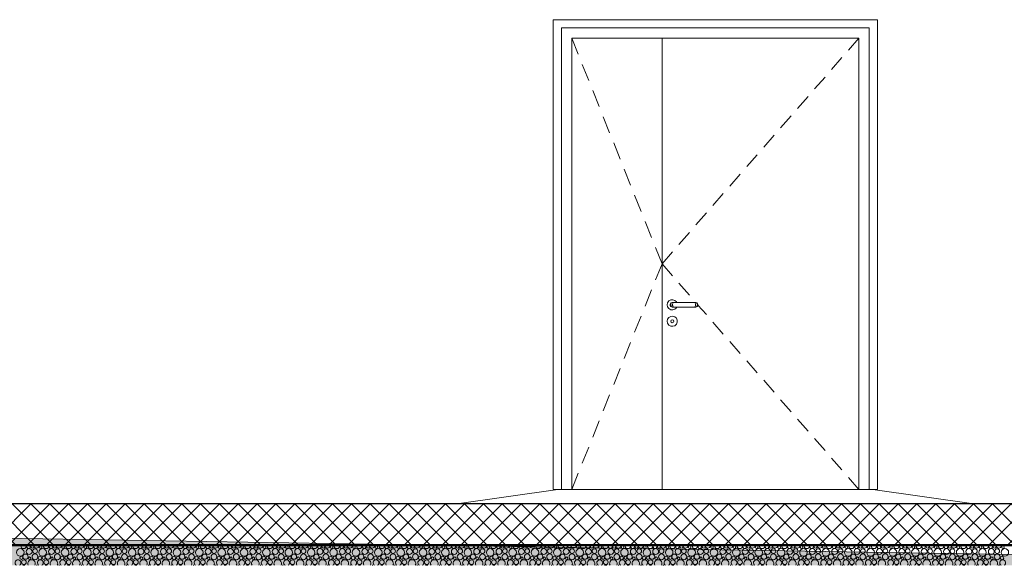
# Model space of a CAD drawing. Header units: millimetres. Extents: x 30792 to 66615, y -300 to 6970.
# Tile 17 of 58: x 39932 to 44733, y -300 to 2360. Entities that reach past the tile are written whole.
import ezdxf

# ---------------------------------------------------------------- set-up
doc = ezdxf.new("R2010")
doc.units = ezdxf.units.MM
doc.header["$MEASUREMENT"] = 0
for name, color, linetype in [('Nouveau_Portes ARCHICAD', 7, 'Continuous'), ('Nouveau_Structure _ Dalles.GO', 7, 'Continuous'), ('Nouveau_Structure _ Murs maçonnés.GO', 7, 'Continuous'), ('Nouveau_Terrain _ Original.Terrain', 7, 'Continuous'), ('Structure _ Ouvrages maçonnés.GO', 7, 'Continuous')]:
    doc.layers.add(name, color=color, linetype=linetype)

# ---------------------------------------------------------------- blocks, each defined once
blk = doc.blocks.new('Élément de coupe_32')
at = {"layer": 'Nouveau_Structure _ Murs maçonnés.GO', "color": 251, "linetype": 'Continuous', "lineweight": 15, "true_color": 0x6a6a6a}
blk.add_line((44074.3, 70), (42574.3, 70), dxfattribs=at)
blk = doc.blocks.new('*X78')
at = {"layer": 'Nouveau_Structure _ Dalles.GO', "linetype": 'Continuous', "lineweight": 15, "true_color": 0xc1976c}
blk.add_hatch(color=33, dxfattribs=at).paths.add_polyline_path([(63778.282724, -205), (63778.282724, -200), (33778.282724, -200), (33778.282724, -205)])
blk = doc.blocks.new('*X79')
at = {"layer": 'Nouveau_Structure _ Dalles.GO', "color": 33, "linetype": 'Continuous', "lineweight": 15, "true_color": 0xf48e54}
for centre, radius in [((39935.1, -236.8), 18.4), ((39978.1, -233), 14.3), ((40006.9, -230.4), 11.5), ((40044.2, -236.8), 18.4), ((40087.2, -233), 14.3), ((40116, -230.4), 11.5), ((40153.3, -236.8), 18.4), ((40196.3, -233), 14.3), ((40225.2, -230.4), 11.5), ((40262.4, -236.8), 18.4), ((40305.5, -233), 14.3), ((40334.3, -230.4), 11.5), ((40371.5, -236.8), 18.4), ((40414.6, -233), 14.3), ((40443.4, -230.4), 11.5), ((40480.6, -236.8), 18.4), ((40523.7, -233), 14.3), ((40552.5, -230.4), 11.5), ((40589.7, -236.8), 18.4), ((40632.8, -233), 14.3), ((40661.6, -230.4), 11.5), ((40698.8, -236.8), 18.4), ((40741.9, -233), 14.3), ((40770.7, -230.4), 11.5), ((40808, -236.8), 18.4), ((40851, -233), 14.3), ((40879.8, -230.4), 11.5), ((40917.1, -236.8), 18.4), ((40960.1, -233), 14.3), ((40988.9, -230.4), 11.5), ((41026.2, -236.8), 18.4), ((41069.2, -233), 14.3), ((41098.1, -230.4), 11.5), ((41135.3, -236.8), 18.4), ((41178.4, -233), 14.3), ((41207.2, -230.4), 11.5), ((41244.4, -236.8), 18.4), ((41287.5, -233), 14.3), ((41316.3, -230.4), 11.5), ((41353.5, -236.8), 18.4), ((41396.6, -233), 14.3), ((41425.4, -230.4), 11.5), ((41462.6, -236.8), 18.4), ((41505.7, -233), 14.3), ((41534.5, -230.4), 11.5), ((41571.7, -236.8), 18.4), ((41614.8, -233), 14.3), ((41643.6, -230.4), 11.5), ((41680.8, -236.8), 18.4), ((41723.9, -233), 14.3), ((41752.7, -230.4), 11.5), ((41790, -236.8), 18.4), ((41833, -233), 14.3), ((41861.8, -230.4), 11.5), ((41899.1, -236.8), 18.4), ((41942.1, -233), 14.3), ((41971, -230.4), 11.5), ((42008.2, -236.8), 18.4), ((42051.3, -233), 14.3), ((42080.1, -230.4), 11.5), ((42117.3, -236.8), 18.4), ((42160.4, -233), 14.3), ((42189.2, -230.4), 11.5), ((42226.4, -236.8), 18.4), ((42269.5, -233), 14.3), ((42298.3, -230.4), 11.5), ((42335.5, -236.8), 18.4), ((42378.6, -233), 14.3), ((42407.4, -230.4), 11.5), ((42444.6, -236.8), 18.4), ((42487.7, -233), 14.3), ((42516.5, -230.4), 11.5), ((42553.7, -236.8), 18.4), ((42596.8, -233), 14.3), ((42625.6, -230.4), 11.5), ((42662.9, -236.8), 18.4), ((42705.9, -233), 14.3), ((42734.7, -230.4), 11.5), ((42772, -236.8), 18.4), ((42815, -233), 14.3), ((42843.9, -230.4), 11.5), ((42881.1, -236.8), 18.4), ((42924.2, -233), 14.3), ((42953, -230.4), 11.5), ((42990.2, -236.8), 18.4), ((43033.3, -233), 14.3), ((43062.1, -230.4), 11.5), ((43099.3, -236.8), 18.4), ((43142.4, -233), 14.3), ((43171.2, -230.4), 11.5), ((43208.4, -236.8), 18.4), ((43251.5, -233), 14.3), ((43280.3, -230.4), 11.5), ((43317.5, -236.8), 18.4), ((43360.6, -233), 14.3), ((43389.4, -230.4), 11.5), ((43426.6, -236.8), 18.4), ((43469.7, -233), 14.3), ((43498.5, -230.4), 11.5), ((43535.8, -236.8), 18.4), ((43578.8, -233), 14.3), ((43607.6, -230.4), 11.5), ((43644.9, -236.8), 18.4), ((43687.9, -233), 14.3), ((43716.7, -230.4), 11.5), ((43754, -236.8), 18.4), ((43797.1, -233), 14.3), ((43825.9, -230.4), 11.5), ((43863.1, -236.8), 18.4), ((43906.2, -233), 14.3), ((43935, -230.4), 11.5), ((43972.2, -236.8), 18.4), ((44015.3, -233), 14.3), ((44044.1, -230.4), 11.5), ((44081.3, -236.8), 18.4), ((44124.4, -233), 14.3), ((44153.2, -230.4), 11.5), ((44190.4, -236.8), 18.4), ((44233.5, -233), 14.3), ((44262.3, -230.4), 11.5), ((44299.5, -236.8), 18.4), ((44342.6, -233), 14.3), ((44371.4, -230.4), 11.5), ((44408.7, -236.8), 18.4), ((44451.7, -233), 14.3), ((44480.5, -230.4), 11.5), ((44517.8, -236.8), 18.4), ((44560.8, -233), 14.3), ((44589.6, -230.4), 11.5), ((44626.9, -236.8), 18.4), ((44670, -233), 14.3), ((44698.8, -230.4), 11.5), ((44736, -236.8), 18.4), ((39940.4, -263.4), 7.52), ((39952.9, -285), 11.5), ((39960.6, -258), 12.8), ((39980.8, -265.7), 6.2), ((40006.6, -258.7), 14.2), ((40030.3, -264.4), 8.58), ((40049.5, -263.4), 7.52), ((40062, -285), 11.5), ((40069.7, -258), 12.8), ((40089.9, -265.7), 6.2), ((40115.7, -258.7), 14.2), ((40139.4, -264.4), 8.58), ((40158.6, -263.4), 7.52), ((40171.2, -285), 11.5), ((40178.8, -258), 12.8), ((40199, -265.7), 6.2), ((40224.9, -258.7), 14.2), ((40248.6, -264.4), 8.58), ((40267.7, -263.4), 7.52), ((40280.3, -285), 11.5), ((40287.9, -258), 12.8), ((40308.1, -265.7), 6.2), ((40334, -258.7), 14.2), ((40357.7, -264.4), 8.58), ((40376.8, -263.4), 7.52), ((40389.4, -285), 11.5), ((40397, -258), 12.8), ((40417.2, -265.7), 6.2), ((40443.1, -258.7), 14.2), ((40466.8, -264.4), 8.58), ((40485.9, -263.4), 7.52), ((40498.5, -285), 11.5), ((40506.1, -258), 12.8), ((40526.4, -265.7), 6.2), ((40552.2, -258.7), 14.2), ((40575.9, -264.4), 8.58), ((40595, -263.4), 7.52), ((40607.6, -285), 11.5), ((40615.3, -258), 12.8), ((40635.5, -265.7), 6.2), ((40661.3, -258.7), 14.2), ((40685, -264.4), 8.58), ((40704.2, -263.4), 7.52), ((40716.7, -285), 11.5), ((40724.4, -258), 12.8), ((40744.6, -265.7), 6.2), ((40770.4, -258.7), 14.2), ((40794.1, -264.4), 8.58), ((40813.3, -263.4), 7.52), ((40825.8, -285), 11.5), ((40833.5, -258), 12.8), ((40853.7, -265.7), 6.2), ((40879.5, -258.7), 14.2), ((40903.2, -264.4), 8.58), ((40922.4, -263.4), 7.52), ((40934.9, -285), 11.5), ((40942.6, -258), 12.8), ((40962.8, -265.7), 6.2), ((40988.6, -258.7), 14.2), ((41012.3, -264.4), 8.58), ((41031.5, -263.4), 7.52), ((41044.1, -285), 11.5), ((41051.7, -258), 12.8), ((41071.9, -265.7), 6.2), ((41097.7, -258.7), 14.2), ((41121.5, -264.4), 8.58), ((41140.6, -263.4), 7.52), ((41153.2, -285), 11.5), ((41160.8, -258), 12.8), ((41181, -265.7), 6.2), ((41206.9, -258.7), 14.2), ((41230.6, -264.4), 8.58), ((41249.7, -263.4), 7.52), ((41262.3, -285), 11.5), ((41269.9, -258), 12.8), ((41290.1, -265.7), 6.2), ((41316, -258.7), 14.2), ((41339.7, -264.4), 8.58), ((41358.8, -263.4), 7.52), ((41371.4, -285), 11.5), ((41379, -258), 12.8), ((41399.3, -265.7), 6.2), ((41425.1, -258.7), 14.2), ((41448.8, -264.4), 8.58), ((41467.9, -263.4), 7.52), ((41480.5, -285), 11.5), ((41488.2, -258), 12.8), ((41508.4, -265.7), 6.2), ((41534.2, -258.7), 14.2), ((41557.9, -264.4), 8.58), ((41577.1, -263.4), 7.52), ((41589.6, -285), 11.5), ((41597.3, -258), 12.8), ((41617.5, -265.7), 6.2), ((41643.3, -258.7), 14.2), ((41667, -264.4), 8.58), ((41686.2, -263.4), 7.52), ((41698.7, -285), 11.5), ((41706.4, -258), 12.8), ((41726.6, -265.7), 6.2), ((41752.4, -258.7), 14.2), ((41776.1, -264.4), 8.58), ((41795.3, -263.4), 7.52), ((41807.8, -285), 11.5), ((41815.5, -258), 12.8), ((41835.7, -265.7), 6.2), ((41861.5, -258.7), 14.2), ((41885.2, -264.4), 8.58), ((41904.4, -263.4), 7.52), ((41917, -285), 11.5), ((41924.6, -258), 12.8), ((41944.8, -265.7), 6.2), ((41970.6, -258.7), 14.2), ((41994.4, -264.4), 8.58), ((42013.5, -263.4), 7.52), ((42026.1, -285), 11.5), ((42033.7, -258), 12.8), ((42053.9, -265.7), 6.2), ((42079.8, -258.7), 14.2), ((42103.5, -264.4), 8.58), ((42122.6, -263.4), 7.52), ((42135.2, -285), 11.5), ((42142.8, -258), 12.8), ((42163, -265.7), 6.2), ((42188.9, -258.7), 14.2), ((42212.6, -264.4), 8.58), ((42231.7, -263.4), 7.52), ((42244.3, -285), 11.5), ((42251.9, -258), 12.8), ((42272.2, -265.7), 6.2), ((42298, -258.7), 14.2), ((42321.7, -264.4), 8.58), ((42340.8, -263.4), 7.52), ((42353.4, -285), 11.5), ((42361.1, -258), 12.8), ((42381.3, -265.7), 6.2), ((42407.1, -258.7), 14.2), ((42430.8, -264.4), 8.58), ((42450, -263.4), 7.52), ((42462.5, -285), 11.5), ((42470.2, -258), 12.8), ((42490.4, -265.7), 6.2), ((42516.2, -258.7), 14.2), ((42539.9, -264.4), 8.58), ((42559.1, -263.4), 7.52), ((42571.6, -285), 11.5), ((42579.3, -258), 12.8), ((42599.5, -265.7), 6.2), ((42625.3, -258.7), 14.2), ((42649, -264.4), 8.58), ((42668.2, -263.4), 7.52), ((42680.7, -285), 11.5), ((42688.4, -258), 12.8), ((42708.6, -265.7), 6.2), ((42734.4, -258.7), 14.2), ((42758.1, -264.4), 8.58), ((42777.3, -263.4), 7.52), ((42789.9, -285), 11.5), ((42797.5, -258), 12.8), ((42817.7, -265.7), 6.2), ((42843.5, -258.7), 14.2), ((42867.3, -264.4), 8.58), ((42886.4, -263.4), 7.52), ((42899, -285), 11.5), ((42906.6, -258), 12.8), ((42926.8, -265.7), 6.2), ((42952.7, -258.7), 14.2), ((42976.4, -264.4), 8.58), ((42995.5, -263.4), 7.52), ((43008.1, -285), 11.5), ((43015.7, -258), 12.8), ((43035.9, -265.7), 6.2), ((43061.8, -258.7), 14.2), ((43085.5, -264.4), 8.58), ((43104.6, -263.4), 7.52), ((43117.2, -285), 11.5), ((43124.8, -258), 12.8), ((43145.1, -265.7), 6.2), ((43170.9, -258.7), 14.2), ((43194.6, -264.4), 8.58), ((43213.7, -263.4), 7.52), ((43226.3, -285), 11.5), ((43234, -258), 12.8), ((43254.2, -265.7), 6.2), ((43280, -258.7), 14.2), ((43303.7, -264.4), 8.58), ((43322.9, -263.4), 7.52), ((43335.4, -285), 11.5), ((43343.1, -258), 12.8), ((43363.3, -265.7), 6.2), ((43389.1, -258.7), 14.2), ((43412.8, -264.4), 8.58), ((43432, -263.4), 7.52), ((43444.5, -285), 11.5), ((43452.2, -258), 12.8), ((43472.4, -265.7), 6.2), ((43498.2, -258.7), 14.2), ((43521.9, -264.4), 8.58), ((43541.1, -263.4), 7.52), ((43553.6, -285), 11.5), ((43561.3, -258), 12.8), ((43581.5, -265.7), 6.2), ((43607.3, -258.7), 14.2), ((43631, -264.4), 8.58), ((43650.2, -263.4), 7.52), ((43662.7, -285), 11.5), ((43670.4, -258), 12.8), ((43690.6, -265.7), 6.2), ((43716.4, -258.7), 14.2), ((43740.2, -264.4), 8.58), ((43759.3, -263.4), 7.52), ((43771.9, -285), 11.5), ((43779.5, -258), 12.8), ((43799.7, -265.7), 6.2), ((43825.6, -258.7), 14.2), ((43849.3, -264.4), 8.58), ((43868.4, -263.4), 7.52), ((43881, -285), 11.5), ((43888.6, -258), 12.8), ((43908.8, -265.7), 6.2), ((43934.7, -258.7), 14.2), ((43958.4, -264.4), 8.58), ((43977.5, -263.4), 7.52), ((43990.1, -285), 11.5), ((43997.7, -258), 12.8), ((44017.9, -265.7), 6.2), ((44043.8, -258.7), 14.2), ((44067.5, -264.4), 8.58), ((44086.6, -263.4), 7.52), ((44099.2, -285), 11.5), ((44106.9, -258), 12.8), ((44127.1, -265.7), 6.2), ((44152.9, -258.7), 14.2), ((44176.6, -264.4), 8.58), ((44195.8, -263.4), 7.52), ((44208.3, -285), 11.5), ((44216, -258), 12.8), ((44236.2, -265.7), 6.2), ((44262, -258.7), 14.2), ((44285.7, -264.4), 8.58), ((44304.9, -263.4), 7.52), ((44317.4, -285), 11.5), ((44325.1, -258), 12.8), ((44345.3, -265.7), 6.2), ((44371.1, -258.7), 14.2), ((44394.8, -264.4), 8.58), ((44414, -263.4), 7.52), ((44426.5, -285), 11.5), ((44434.2, -258), 12.8), ((44454.4, -265.7), 6.2), ((44480.2, -258.7), 14.2), ((44503.9, -264.4), 8.58), ((44523.1, -263.4), 7.52), ((44535.6, -285), 11.5), ((44543.3, -258), 12.8), ((44563.5, -265.7), 6.2), ((44589.3, -258.7), 14.2), ((44613.1, -264.4), 8.58), ((44632.2, -263.4), 7.52), ((44644.8, -285), 11.5), ((44652.4, -258), 12.8), ((44672.6, -265.7), 6.2), ((44698.5, -258.7), 14.2), ((44722.2, -264.4), 8.58)]:
    blk.add_circle(centre, radius, dxfattribs=at)
for centre, radius, start, end in [((39951.5, -204.1), 14.2, 183.6903, 356.3097), ((39975.2, -209.8), 8.58, 145.8146, 34.1854), ((39994.4, -208.8), 7.52, 150.0521, 29.9479), ((40014.6, -203.4), 12.8, 187.0366, 352.9634), ((40034.8, -211.1), 6.2, 102.212, 77.788), ((40060.6, -204.1), 14.2, 183.6903, 356.3097), ((40084.3, -209.8), 8.58, 145.8146, 34.1854), ((40103.5, -208.8), 7.52, 150.0521, 29.9479), ((40123.7, -203.4), 12.8, 187.0366, 352.9634), ((40143.9, -211.1), 6.2, 102.212, 77.788), ((40169.7, -204.1), 14.2, 183.6903, 356.3097), ((40193.4, -209.8), 8.58, 145.8146, 34.1854), ((40212.6, -208.8), 7.52, 150.0521, 29.9479), ((40232.8, -203.4), 12.8, 187.0366, 352.9634), ((40253, -211.1), 6.2, 102.212, 77.788), ((40278.9, -204.1), 14.2, 183.6903, 356.3097), ((40302.6, -209.8), 8.58, 145.8146, 34.1854), ((40321.7, -208.8), 7.52, 150.0521, 29.9479), ((40341.9, -203.4), 12.8, 187.0366, 352.9634), ((40362.1, -211.1), 6.2, 102.212, 77.788), ((40388, -204.1), 14.2, 183.6903, 356.3097), ((40411.7, -209.8), 8.58, 145.8146, 34.1854), ((40430.8, -208.8), 7.52, 150.0521, 29.9479), ((40451, -203.4), 12.8, 187.0366, 352.9634), ((40471.2, -211.1), 6.2, 102.212, 77.788), ((40497.1, -204.1), 14.2, 183.6903, 356.3097), ((40520.8, -209.8), 8.58, 145.8146, 34.1854), ((40539.9, -208.8), 7.52, 150.0521, 29.9479), ((40560.1, -203.4), 12.8, 187.0366, 352.9634), ((40580.4, -211.1), 6.2, 102.212, 77.788), ((40606.2, -204.1), 14.2, 183.6903, 356.3097), ((40629.9, -209.8), 8.58, 145.8146, 34.1854), ((40649, -208.8), 7.52, 150.0521, 29.9479), ((40669.3, -203.4), 12.8, 187.0366, 352.9634), ((40689.5, -211.1), 6.2, 102.212, 77.788), ((40715.3, -204.1), 14.2, 183.6903, 356.3097), ((40739, -209.8), 8.58, 145.8146, 34.1854), ((40758.2, -208.8), 7.52, 150.0521, 29.9479), ((40778.4, -203.4), 12.8, 187.0366, 352.9634), ((40798.6, -211.1), 6.2, 102.212, 77.788), ((40824.4, -204.1), 14.2, 183.6903, 356.3097), ((40848.1, -209.8), 8.58, 145.8146, 34.1854), ((40867.3, -208.8), 7.52, 150.0521, 29.9479), ((40887.5, -203.4), 12.8, 187.0366, 352.9634), ((40907.7, -211.1), 6.2, 102.212, 77.788), ((40933.5, -204.1), 14.2, 183.6903, 356.3097), ((40957.2, -209.8), 8.58, 145.8146, 34.1854), ((40976.4, -208.8), 7.52, 150.0521, 29.9479), ((40996.6, -203.4), 12.8, 187.0366, 352.9634), ((41016.8, -211.1), 6.2, 102.212, 77.788), ((41042.6, -204.1), 14.2, 183.6903, 356.3097), ((41066.3, -209.8), 8.58, 145.8146, 34.1854), ((41085.5, -208.8), 7.52, 150.0521, 29.9479), ((41105.7, -203.4), 12.8, 187.0366, 352.9634), ((41125.9, -211.1), 6.2, 102.212, 77.788), ((41151.7, -204.1), 14.2, 183.6903, 356.3097), ((41175.5, -209.8), 8.58, 145.8146, 34.1854), ((41194.6, -208.8), 7.52, 150.0521, 29.9479), ((41214.8, -203.4), 12.8, 187.0366, 352.9634), ((41235, -211.1), 6.2, 102.212, 77.788), ((41260.9, -204.1), 14.2, 183.6903, 356.3097), ((41284.6, -209.8), 8.58, 145.8146, 34.1854), ((41303.7, -208.8), 7.52, 150.0521, 29.9479), ((41323.9, -203.4), 12.8, 187.0366, 352.9634), ((41344.1, -211.1), 6.2, 102.212, 77.788), ((41370, -204.1), 14.2, 183.6903, 356.3097), ((41393.7, -209.8), 8.58, 145.8146, 34.1854), ((41412.8, -208.8), 7.52, 150.0521, 29.9479), ((41433, -203.4), 12.8, 187.0366, 352.9634), ((41453.3, -211.1), 6.2, 102.212, 77.788), ((41479.1, -204.1), 14.2, 183.6903, 356.3097), ((41502.8, -209.8), 8.58, 145.8146, 34.1854), ((41521.9, -208.8), 7.52, 150.0521, 29.9479), ((41542.2, -203.4), 12.8, 187.0366, 352.9634), ((41562.4, -211.1), 6.2, 102.212, 77.788), ((41588.2, -204.1), 14.2, 183.6903, 356.3097), ((41611.9, -209.8), 8.58, 145.8146, 34.1854), ((41631.1, -208.8), 7.52, 150.0521, 29.9479), ((41651.3, -203.4), 12.8, 187.0366, 352.9634), ((41671.5, -211.1), 6.2, 102.212, 77.788), ((41697.3, -204.1), 14.2, 183.6903, 356.3097), ((41721, -209.8), 8.58, 145.8146, 34.1854), ((41740.2, -208.8), 7.52, 150.0521, 29.9479), ((41760.4, -203.4), 12.8, 187.0366, 352.9634), ((41780.6, -211.1), 6.2, 102.212, 77.788), ((41806.4, -204.1), 14.2, 183.6903, 356.3097), ((41830.1, -209.8), 8.58, 145.8146, 34.1854), ((41849.3, -208.8), 7.52, 150.0521, 29.9479), ((41869.5, -203.4), 12.8, 187.0366, 352.9634), ((41889.7, -211.1), 6.2, 102.212, 77.788), ((41915.5, -204.1), 14.2, 183.6903, 356.3097), ((41939.2, -209.8), 8.58, 145.8146, 34.1854), ((41958.4, -208.8), 7.52, 150.0521, 29.9479), ((41978.6, -203.4), 12.8, 187.0366, 352.9634), ((41998.8, -211.1), 6.2, 102.212, 77.788), ((42024.6, -204.1), 14.2, 183.6903, 356.3097), ((42048.4, -209.8), 8.58, 145.8146, 34.1854), ((42067.5, -208.8), 7.52, 150.0521, 29.9479), ((42087.7, -203.4), 12.8, 187.0366, 352.9634), ((42107.9, -211.1), 6.2, 102.212, 77.788), ((42133.8, -204.1), 14.2, 183.6903, 356.3097), ((42157.5, -209.8), 8.58, 145.8146, 34.1854), ((42176.6, -208.8), 7.52, 150.0521, 29.9479), ((42196.8, -203.4), 12.8, 187.0366, 352.9634), ((42217, -211.1), 6.2, 102.212, 77.788), ((42242.9, -204.1), 14.2, 183.6903, 356.3097), ((42266.6, -209.8), 8.58, 145.8146, 34.1854), ((42285.7, -208.8), 7.52, 150.0521, 29.9479), ((42305.9, -203.4), 12.8, 187.0366, 352.9634), ((42326.2, -211.1), 6.2, 102.212, 77.788), ((42352, -204.1), 14.2, 183.6903, 356.3097), ((42375.7, -209.8), 8.58, 145.8146, 34.1854), ((42394.8, -208.8), 7.52, 150.0521, 29.9479), ((42415.1, -203.4), 12.8, 187.0366, 352.9634), ((42435.3, -211.1), 6.2, 102.212, 77.788), ((42461.1, -204.1), 14.2, 183.6903, 356.3097), ((42484.8, -209.8), 8.58, 145.8146, 34.1854), ((42504, -208.8), 7.52, 150.0521, 29.9479), ((42524.2, -203.4), 12.8, 187.0366, 352.9634), ((42544.4, -211.1), 6.2, 102.212, 77.788), ((42570.2, -204.1), 14.2, 183.6903, 356.3097), ((42593.9, -209.8), 8.58, 145.8146, 34.1854), ((42613.1, -208.8), 7.52, 150.0521, 29.9479), ((42633.3, -203.4), 12.8, 187.0366, 352.9634), ((42653.5, -211.1), 6.2, 102.212, 77.788), ((42679.3, -204.1), 14.2, 183.6903, 356.3097), ((42703, -209.8), 8.58, 145.8146, 34.1854), ((42722.2, -208.8), 7.52, 150.0521, 29.9479), ((42742.4, -203.4), 12.8, 187.0366, 352.9634), ((42762.6, -211.1), 6.2, 102.212, 77.788), ((42788.4, -204.1), 14.2, 183.6903, 356.3097), ((42812.1, -209.8), 8.58, 145.8146, 34.1854), ((42831.3, -208.8), 7.52, 150.0521, 29.9479), ((42851.5, -203.4), 12.8, 187.0366, 352.9634), ((42871.7, -211.1), 6.2, 102.212, 77.788), ((42897.5, -204.1), 14.2, 183.6903, 356.3097), ((42921.3, -209.8), 8.58, 145.8146, 34.1854), ((42940.4, -208.8), 7.52, 150.0521, 29.9479), ((42960.6, -203.4), 12.8, 187.0366, 352.9634), ((42980.8, -211.1), 6.2, 102.212, 77.788), ((43006.7, -204.1), 14.2, 183.6903, 356.3097), ((43030.4, -209.8), 8.58, 145.8146, 34.1854), ((43049.5, -208.8), 7.52, 150.0521, 29.9479), ((43069.7, -203.4), 12.8, 187.0366, 352.9634), ((43089.9, -211.1), 6.2, 102.212, 77.788), ((43115.8, -204.1), 14.2, 183.6903, 356.3097), ((43139.5, -209.8), 8.58, 145.8146, 34.1854), ((43158.6, -208.8), 7.52, 150.0521, 29.9479), ((43178.8, -203.4), 12.8, 187.0366, 352.9634), ((43199.1, -211.1), 6.2, 102.212, 77.788), ((43224.9, -204.1), 14.2, 183.6903, 356.3097), ((43248.6, -209.8), 8.58, 145.8146, 34.1854), ((43267.7, -208.8), 7.52, 150.0521, 29.9479), ((43288, -203.4), 12.8, 187.0366, 352.9634), ((43308.2, -211.1), 6.2, 102.212, 77.788), ((43334, -204.1), 14.2, 183.6903, 356.3097), ((43357.7, -209.8), 8.58, 145.8146, 34.1854), ((43376.9, -208.8), 7.52, 150.0521, 29.9479), ((43397.1, -203.4), 12.8, 187.0366, 352.9634), ((43417.3, -211.1), 6.2, 102.212, 77.788), ((43443.1, -204.1), 14.2, 183.6903, 356.3097), ((43466.8, -209.8), 8.58, 145.8146, 34.1854), ((43486, -208.8), 7.52, 150.0521, 29.9479), ((43506.2, -203.4), 12.8, 187.0366, 352.9634), ((43526.4, -211.1), 6.2, 102.212, 77.788), ((43552.2, -204.1), 14.2, 183.6903, 356.3097), ((43575.9, -209.8), 8.58, 145.8146, 34.1854), ((43595.1, -208.8), 7.52, 150.0521, 29.9479), ((43615.3, -203.4), 12.8, 187.0366, 352.9634), ((43635.5, -211.1), 6.2, 102.212, 77.788), ((43661.3, -204.1), 14.2, 183.6903, 356.3097), ((43685, -209.8), 8.58, 145.8146, 34.1854), ((43704.2, -208.8), 7.52, 150.0521, 29.9479), ((43724.4, -203.4), 12.8, 187.0366, 352.9634), ((43744.6, -211.1), 6.2, 102.212, 77.788), ((43770.4, -204.1), 14.2, 183.6903, 356.3097), ((43794.2, -209.8), 8.58, 145.8146, 34.1854), ((43813.3, -208.8), 7.52, 150.0521, 29.9479), ((43833.5, -203.4), 12.8, 187.0366, 352.9634), ((43853.7, -211.1), 6.2, 102.212, 77.788), ((43879.6, -204.1), 14.2, 183.6903, 356.3097), ((43903.3, -209.8), 8.58, 145.8146, 34.1854), ((43922.4, -208.8), 7.52, 150.0521, 29.9479), ((43942.6, -203.4), 12.8, 187.0366, 352.9634), ((43962.8, -211.1), 6.2, 102.212, 77.788), ((43988.7, -204.1), 14.2, 183.6903, 356.3097), ((44012.4, -209.8), 8.58, 145.8146, 34.1854), ((44031.5, -208.8), 7.52, 150.0521, 29.9479), ((44051.7, -203.4), 12.8, 187.0366, 352.9634), ((44071.9, -211.1), 6.2, 102.212, 77.788), ((44097.8, -204.1), 14.2, 183.6903, 356.3097), ((44121.5, -209.8), 8.58, 145.8146, 34.1854), ((44140.6, -208.8), 7.52, 150.0521, 29.9479), ((44160.9, -203.4), 12.8, 187.0366, 352.9634), ((44181.1, -211.1), 6.2, 102.212, 77.788), ((44206.9, -204.1), 14.2, 183.6903, 356.3097), ((44230.6, -209.8), 8.58, 145.8146, 34.1854), ((44249.8, -208.8), 7.52, 150.0521, 29.9479), ((44270, -203.4), 12.8, 187.0366, 352.9634), ((44290.2, -211.1), 6.2, 102.212, 77.788), ((44316, -204.1), 14.2, 183.6903, 356.3097), ((44339.7, -209.8), 8.58, 145.8146, 34.1854), ((44358.9, -208.8), 7.52, 150.0521, 29.9479), ((44379.1, -203.4), 12.8, 187.0366, 352.9634), ((44399.3, -211.1), 6.2, 102.212, 77.788), ((44425.1, -204.1), 14.2, 183.6903, 356.3097), ((44448.8, -209.8), 8.58, 145.8146, 34.1854), ((44468, -208.8), 7.52, 150.0521, 29.9479), ((44488.2, -203.4), 12.8, 187.0366, 352.9634), ((44508.4, -211.1), 6.2, 102.212, 77.788), ((44534.2, -204.1), 14.2, 183.6903, 356.3097), ((44557.9, -209.8), 8.58, 145.8146, 34.1854), ((44577.1, -208.8), 7.52, 150.0521, 29.9479), ((44597.3, -203.4), 12.8, 187.0366, 352.9634), ((44617.5, -211.1), 6.2, 102.212, 77.788), ((44643.3, -204.1), 14.2, 183.6903, 356.3097), ((44667.1, -209.8), 8.58, 145.8146, 34.1854), ((44686.2, -208.8), 7.52, 150.0521, 29.9479), ((44706.4, -203.4), 12.8, 187.0366, 352.9634), ((44726.6, -211.1), 6.2, 102.212, 77.788), ((39924.1, -287.6), 14.3, 300.1222, 239.8778), ((39990.2, -291.4), 18.4, 331.9273, 208.0727), ((40033.2, -287.6), 14.3, 300.1222, 239.8778), ((40099.3, -291.4), 18.4, 331.9273, 208.0727), ((40142.3, -287.6), 14.3, 300.1222, 239.8778), ((40208.4, -291.4), 18.4, 331.9273, 208.0727), ((40251.5, -287.6), 14.3, 300.1222, 239.8778), ((40317.5, -291.4), 18.4, 331.9273, 208.0727), ((40360.6, -287.6), 14.3, 300.1222, 239.8778), ((40426.6, -291.4), 18.4, 331.9273, 208.0727), ((40469.7, -287.6), 14.3, 300.1222, 239.8778), ((40535.7, -291.4), 18.4, 331.9273, 208.0727), ((40578.8, -287.6), 14.3, 300.1222, 239.8778), ((40644.8, -291.4), 18.4, 331.9273, 208.0727), ((40687.9, -287.6), 14.3, 300.1222, 239.8778), ((40754, -291.4), 18.4, 331.9273, 208.0727), ((40797, -287.6), 14.3, 300.1222, 239.8778), ((40863.1, -291.4), 18.4, 331.9273, 208.0727), ((40906.1, -287.6), 14.3, 300.1222, 239.8778), ((40972.2, -291.4), 18.4, 331.9273, 208.0727), ((41015.2, -287.6), 14.3, 300.1222, 239.8778), ((41081.3, -291.4), 18.4, 331.9273, 208.0727), ((41124.4, -287.6), 14.3, 300.1222, 239.8778), ((41190.4, -291.4), 18.4, 331.9273, 208.0727), ((41233.5, -287.6), 14.3, 300.1222, 239.8778), ((41299.5, -291.4), 18.4, 331.9273, 208.0727), ((41342.6, -287.6), 14.3, 300.1222, 239.8778), ((41408.6, -291.4), 18.4, 331.9273, 208.0727), ((41451.7, -287.6), 14.3, 300.1222, 239.8778), ((41517.7, -291.4), 18.4, 331.9273, 208.0727), ((41560.8, -287.6), 14.3, 300.1222, 239.8778), ((41626.8, -291.4), 18.4, 331.9273, 208.0727), ((41669.9, -287.6), 14.3, 300.1222, 239.8778), ((41736, -291.4), 18.4, 331.9273, 208.0727), ((41779, -287.6), 14.3, 300.1222, 239.8778), ((41845.1, -291.4), 18.4, 331.9273, 208.0727), ((41888.1, -287.6), 14.3, 300.1222, 239.8778), ((41954.2, -291.4), 18.4, 331.9273, 208.0727), ((41997.3, -287.6), 14.3, 300.1222, 239.8778), ((42063.3, -291.4), 18.4, 331.9273, 208.0727), ((42106.4, -287.6), 14.3, 300.1222, 239.8778), ((42172.4, -291.4), 18.4, 331.9273, 208.0727), ((42215.5, -287.6), 14.3, 300.1222, 239.8778), ((42281.5, -291.4), 18.4, 331.9273, 208.0727), ((42324.6, -287.6), 14.3, 300.1222, 239.8778), ((42390.6, -291.4), 18.4, 331.9273, 208.0727), ((42433.7, -287.6), 14.3, 300.1222, 239.8778), ((42499.7, -291.4), 18.4, 331.9273, 208.0727), ((42542.8, -287.6), 14.3, 300.1222, 239.8778), ((42608.9, -291.4), 18.4, 331.9273, 208.0727), ((42651.9, -287.6), 14.3, 300.1222, 239.8778), ((42718, -291.4), 18.4, 331.9273, 208.0727), ((42761, -287.6), 14.3, 300.1222, 239.8778), ((42827.1, -291.4), 18.4, 331.9273, 208.0727), ((42870.2, -287.6), 14.3, 300.1222, 239.8778), ((42936.2, -291.4), 18.4, 331.9273, 208.0727), ((42979.3, -287.6), 14.3, 300.1222, 239.8778), ((43045.3, -291.4), 18.4, 331.9273, 208.0727), ((43088.4, -287.6), 14.3, 300.1222, 239.8778), ((43154.4, -291.4), 18.4, 331.9273, 208.0727), ((43197.5, -287.6), 14.3, 300.1222, 239.8778), ((43263.5, -291.4), 18.4, 331.9273, 208.0727), ((43306.6, -287.6), 14.3, 300.1222, 239.8778), ((43372.6, -291.4), 18.4, 331.9273, 208.0727), ((43415.7, -287.6), 14.3, 300.1222, 239.8778), ((43481.8, -291.4), 18.4, 331.9273, 208.0727), ((43524.8, -287.6), 14.3, 300.1222, 239.8778), ((43590.9, -291.4), 18.4, 331.9273, 208.0727), ((43633.9, -287.6), 14.3, 300.1222, 239.8778), ((43700, -291.4), 18.4, 331.9273, 208.0727), ((43743.1, -287.6), 14.3, 300.1222, 239.8778), ((43809.1, -291.4), 18.4, 331.9273, 208.0727), ((43852.2, -287.6), 14.3, 300.1222, 239.8778), ((43918.2, -291.4), 18.4, 331.9273, 208.0727), ((43961.3, -287.6), 14.3, 300.1222, 239.8778), ((44027.3, -291.4), 18.4, 331.9273, 208.0727), ((44070.4, -287.6), 14.3, 300.1222, 239.8778), ((44136.4, -291.4), 18.4, 331.9273, 208.0727), ((44179.5, -287.6), 14.3, 300.1222, 239.8778), ((44245.5, -291.4), 18.4, 331.9273, 208.0727), ((44288.6, -287.6), 14.3, 300.1222, 239.8778), ((44354.7, -291.4), 18.4, 331.9273, 208.0727), ((44397.7, -287.6), 14.3, 300.1222, 239.8778), ((44463.8, -291.4), 18.4, 331.9273, 208.0727), ((44506.8, -287.6), 14.3, 300.1222, 239.8778), ((44572.9, -291.4), 18.4, 331.9273, 208.0727), ((44616, -287.6), 14.3, 300.1222, 239.8778), ((44682, -291.4), 18.4, 331.9273, 208.0727), ((44725.1, -287.6), 14.3, 300.1222, 239.8778), ((39952.6, -313.3), 14.2, 69.3886, 110.6114), ((40015.7, -312.6), 12.8, 81.7675, 98.2325), ((40061.7, -313.3), 14.2, 69.3886, 110.6114), ((40124.8, -312.6), 12.8, 81.7675, 98.2325), ((40170.9, -313.3), 14.2, 69.3886, 110.6114), ((40233.9, -312.6), 12.8, 81.7675, 98.2325), ((40280, -313.3), 14.2, 69.3886, 110.6114), ((40343, -312.6), 12.8, 81.7675, 98.2325), ((40389.1, -313.3), 14.2, 69.3886, 110.6114), ((40452.1, -312.6), 12.8, 81.7675, 98.2325), ((40498.2, -313.3), 14.2, 69.3886, 110.6114), ((40561.3, -312.6), 12.8, 81.7675, 98.2325), ((40607.3, -313.3), 14.2, 69.3886, 110.6114), ((40670.4, -312.6), 12.8, 81.7675, 98.2325), ((40716.4, -313.3), 14.2, 69.3886, 110.6114), ((40779.5, -312.6), 12.8, 81.7675, 98.2325), ((40825.5, -313.3), 14.2, 69.3886, 110.6114), ((40888.6, -312.6), 12.8, 81.7675, 98.2325), ((40934.6, -313.3), 14.2, 69.3886, 110.6114), ((40997.7, -312.6), 12.8, 81.7675, 98.2325), ((41043.7, -313.3), 14.2, 69.3886, 110.6114), ((41106.8, -312.6), 12.8, 81.7675, 98.2325), ((41152.9, -313.3), 14.2, 69.3886, 110.6114), ((41215.9, -312.6), 12.8, 81.7675, 98.2325), ((41262, -313.3), 14.2, 69.3886, 110.6114), ((41325, -312.6), 12.8, 81.7675, 98.2325), ((41371.1, -313.3), 14.2, 69.3886, 110.6114), ((41434.2, -312.6), 12.8, 81.7675, 98.2325), ((41480.2, -313.3), 14.2, 69.3886, 110.6114), ((41543.3, -312.6), 12.8, 81.7675, 98.2325), ((41589.3, -313.3), 14.2, 69.3886, 110.6114), ((41652.4, -312.6), 12.8, 81.7675, 98.2325), ((41698.4, -313.3), 14.2, 69.3886, 110.6114), ((41761.5, -312.6), 12.8, 81.7675, 98.2325), ((41807.5, -313.3), 14.2, 69.3886, 110.6114), ((41870.6, -312.6), 12.8, 81.7675, 98.2325), ((41916.6, -313.3), 14.2, 69.3886, 110.6114), ((41979.7, -312.6), 12.8, 81.7675, 98.2325), ((42025.8, -313.3), 14.2, 69.3886, 110.6114), ((42088.8, -312.6), 12.8, 81.7675, 98.2325), ((42134.9, -313.3), 14.2, 69.3886, 110.6114), ((42197.9, -312.6), 12.8, 81.7675, 98.2325), ((42244, -313.3), 14.2, 69.3886, 110.6114), ((42307.1, -312.6), 12.8, 81.7675, 98.2325), ((42353.1, -313.3), 14.2, 69.3886, 110.6114), ((42416.2, -312.6), 12.8, 81.7675, 98.2325), ((42462.2, -313.3), 14.2, 69.3886, 110.6114), ((42525.3, -312.6), 12.8, 81.7675, 98.2325), ((42571.3, -313.3), 14.2, 69.3886, 110.6114), ((42634.4, -312.6), 12.8, 81.7675, 98.2325), ((42680.4, -313.3), 14.2, 69.3886, 110.6114), ((42743.5, -312.6), 12.8, 81.7675, 98.2325), ((42789.5, -313.3), 14.2, 69.3886, 110.6114), ((42852.6, -312.6), 12.8, 81.7675, 98.2325), ((42898.7, -313.3), 14.2, 69.3886, 110.6114), ((42961.7, -312.6), 12.8, 81.7675, 98.2325), ((43007.8, -313.3), 14.2, 69.3886, 110.6114), ((43070.8, -312.6), 12.8, 81.7675, 98.2325), ((43116.9, -313.3), 14.2, 69.3886, 110.6114), ((43180, -312.6), 12.8, 81.7675, 98.2325), ((43226, -313.3), 14.2, 69.3886, 110.6114), ((43289.1, -312.6), 12.8, 81.7675, 98.2325), ((43335.1, -313.3), 14.2, 69.3886, 110.6114), ((43398.2, -312.6), 12.8, 81.7675, 98.2325), ((43444.2, -313.3), 14.2, 69.3886, 110.6114), ((43507.3, -312.6), 12.8, 81.7675, 98.2325), ((43553.3, -313.3), 14.2, 69.3886, 110.6114), ((43616.4, -312.6), 12.8, 81.7675, 98.2325), ((43662.4, -313.3), 14.2, 69.3886, 110.6114), ((43725.5, -312.6), 12.8, 81.7675, 98.2325), ((43771.6, -313.3), 14.2, 69.3886, 110.6114), ((43834.6, -312.6), 12.8, 81.7675, 98.2325), ((43880.7, -313.3), 14.2, 69.3886, 110.6114), ((43943.7, -312.6), 12.8, 81.7675, 98.2325), ((43989.8, -313.3), 14.2, 69.3886, 110.6114), ((44052.9, -312.6), 12.8, 81.7675, 98.2325), ((44098.9, -313.3), 14.2, 69.3886, 110.6114), ((44162, -312.6), 12.8, 81.7675, 98.2325), ((44208, -313.3), 14.2, 69.3886, 110.6114), ((44271.1, -312.6), 12.8, 81.7675, 98.2325), ((44317.1, -313.3), 14.2, 69.3886, 110.6114), ((44380.2, -312.6), 12.8, 81.7675, 98.2325), ((44426.2, -313.3), 14.2, 69.3886, 110.6114), ((44489.3, -312.6), 12.8, 81.7675, 98.2325), ((44535.3, -313.3), 14.2, 69.3886, 110.6114), ((44598.4, -312.6), 12.8, 81.7675, 98.2325), ((44644.5, -313.3), 14.2, 69.3886, 110.6114), ((44707.5, -312.6), 12.8, 81.7675, 98.2325)]:
    blk.add_arc(centre, radius, start, end, dxfattribs=at)
blk = doc.blocks.new('Élément de coupe_61')
at = {"layer": 'Nouveau_Structure _ Dalles.GO', "linetype": 'Continuous', "lineweight": 15, "true_color": 0x5b5b00}
h = blk.add_hatch(dxfattribs=at)
h.set_pattern_fill('Béton_armé', color=58, style=0, pattern_type=2)
h.set_pattern_definition([(45, (0, 0), (-45.96194, 45.96194), []), (135, (0, 0), (45.96194, 45.96194), [])])
h.paths.add_polyline_path([(63778.282724, -200), (63778.282724, 0), (33778.282724, 0), (33778.282724, -200)])
at = {"layer": 'Nouveau_Structure _ Dalles.GO', "color": 7, "linetype": 'Continuous', "lineweight": 25}
for p, q in [((63778.282724, 0), (33778.282724, 0)), ((63778.282724, -200), (33778.282724, -200)), ((63778.282724, -205), (33778.282724, -205))]:
    blk.add_line(p, q, dxfattribs=at)
at = {"layer": 'Nouveau_Structure _ Dalles.GO', "lineweight": 0}
for name in ['*X78', '*X79']:
    blk.add_blockref(name, (0, 0), dxfattribs=at)
blk = doc.blocks.new('Élément de coupe_88')
at = {"layer": 'Structure _ Ouvrages maçonnés.GO', "color": 251, "linetype": 'Continuous', "lineweight": 15, "true_color": 0x6a6a6a}
for p, q in [((42064.3, 0), (42555.8, 68.8)), ((44584.3, 0), (44092.8, 68.8))]:
    blk.add_line(p, q, dxfattribs=at)
blk = doc.blocks.new('Élément de coupe_90')
at = {"layer": 'Nouveau_Portes ARCHICAD', "color": 21, "linetype": 'Continuous', "lineweight": 15, "true_color": 0xff9954}
for p, q in [((42534.3, 2320), (42534.3, 2360)), ((42534.3, 2360), (44114.3, 2360)), ((44114.3, 2360), (44114.3, 2320)), ((42534.3, 70), (42534.3, 2320)), ((44074.3, 2320), (42574.3, 2320)), ((42574.3, 2320), (42574.3, 70)), ((44074.3, 70), (44074.3, 2320)), ((44114.3, 2320), (44114.3, 70)), ((42624.3, 70), (42624.3, 2270)), ((43064.2, 2270), (42624.3, 2270)), ((42624.3, 2270), (42655.7, 2191.4)), ((43064.2, 70), (43064.2, 2270)), ((43064.3, 2270), (43064.2, 2270)), ((43064.3, 2267), (43064.2, 2267)), ((43064.3, 70), (43064.3, 2270)), ((43064.3, 2270), (44024.3, 2270)), ((44024.3, 2270), (43973.4, 2211.7)), ((44024.3, 70), (44024.3, 2270)), ((43941.6, 2175.3), (43890.8, 2117)), ((42675.4, 2142.3), (42706.8, 2063.8)), ((43859, 2080.6), (43808.1, 2022.3)), ((42726.4, 2014.6), (42757.9, 1936.1)), ((43776.3, 1985.9), (43725.5, 1927.6)), ((42777.5, 1887), (42808.9, 1808.4)), ((43693.7, 1891.2), (43642.8, 1832.9)), ((43611, 1796.5), (43560.2, 1738.2)), ((42828.6, 1759.3), (42860, 1680.7)), ((43528.4, 1701.8), (43477.5, 1643.5)), ((42879.6, 1631.6), (42911.1, 1553)), ((43445.7, 1607.1), (43394.9, 1548.8)), ((42930.7, 1503.9), (42962.1, 1425.4)), ((43363.1, 1512.4), (43312.2, 1454.1)), ((43280.4, 1417.7), (43229.6, 1359.4)), ((42981.8, 1376.2), (43013.2, 1297.7)), ((43197.8, 1323), (43146.9, 1264.7)), ((43032.9, 1248.6), (43064.2, 1170.3)), ((43115.1, 1228.3), (43064.3, 1170)), ((43032.9, 1091.4), (43064.2, 1169.7)), ((43064.2, 1170.3), (43064.3, 1170)), ((43064.2, 1169.7), (43064.3, 1170)), ((43115.1, 1111.7), (43064.3, 1170)), ((43197.8, 1017), (43146.9, 1075.3)), ((42981.8, 963.7), (43013.2, 1042.3)), ((43089.3, 970), (43091.4, 980.2)), ((43091.4, 959.8), (43089.3, 970)), ((43091.4, 980.2), (43097.6, 988.6)), ((43097.6, 988.6), (43106.6, 993.8)), ((43103.8, 973.4), (43107.8, 978.9)), ((43103.8, 966.6), (43103.8, 973.4)), ((43107.8, 961.1), (43103.8, 966.6)), ((43106.6, 993.8), (43116.9, 994.9)), ((43106.8, 973.4), (43110.4, 978.9)), ((43106.8, 966.6), (43106.8, 973.4)), ((43110.4, 961.1), (43106.8, 966.6)), ((43107.8, 978.9), (43114.3, 981)), ((43114.3, 959), (43107.8, 961.1)), ((43114.3, 981), (43116.2, 981)), ((43115.9, 973.4), (43117.9, 978.9)), ((43115.9, 966.6), (43115.9, 973.4)), ((43117.9, 961.1), (43115.9, 966.6)), ((43116.2, 981), (43121.3, 981)), ((43116.9, 994.9), (43126.8, 991.7)), ((43121.3, 981), (43128.3, 981)), ((43126.8, 991.7), (43134.5, 984.7)), ((43128.3, 981), (43215.3, 981)), ((43134.5, 984.7), (43136.2, 981)), ((43215.3, 981), (43222.3, 981)), ((43222.3, 981), (43227.4, 981)), ((43227.7, 973.4), (43225.6, 978.9)), ((43225.6, 961.1), (43227.7, 966.6)), ((43227.4, 981), (43229.3, 981)), ((43227.7, 966.6), (43227.7, 973.4)), ((43235.7, 978.9), (43229.3, 981)), ((43229.3, 959), (43235.7, 961.1)), ((43236.8, 973.4), (43233.2, 978.9)), ((43233.2, 961.1), (43236.8, 966.6)), ((43239.7, 973.4), (43235.7, 978.9)), ((43235.7, 961.1), (43239.7, 966.6)), ((43236.8, 966.6), (43236.8, 973.4)), ((43239.7, 966.6), (43239.7, 973.4)), ((43280.4, 922.3), (43239.7, 969)), ((42930.7, 836.1), (42962.1, 914.6)), ((43097.6, 951.4), (43091.4, 959.8)), ((43106.6, 946.2), (43097.6, 951.4)), ((43097.6, 908.6), (43106.6, 913.8)), ((43116.9, 945.1), (43106.6, 946.2)), ((43106.6, 913.8), (43116.9, 914.9)), ((43114.3, 959), (43116.2, 959)), ((43116.2, 959), (43121.3, 959)), ((43126.8, 948.3), (43116.9, 945.1)), ((43116.9, 914.9), (43126.8, 911.7)), ((43121.3, 959), (43128.3, 959)), ((43134.5, 955.3), (43126.8, 948.3)), ((43128.3, 959), (43215.3, 959)), ((43136.2, 959), (43134.5, 955.3)), ((43215.3, 959), (43222.3, 959)), ((43222.3, 959), (43227.4, 959)), ((43227.4, 959), (43229.3, 959)), ((43089.3, 890), (43091.4, 900.2)), ((43091.4, 879.8), (43089.3, 890)), ((43091.4, 900.2), (43097.6, 908.6)), ((43097.6, 871.4), (43091.4, 879.8)), ((43106.6, 866.2), (43097.6, 871.4)), ((43116.9, 865.1), (43106.6, 866.2)), ((43109, 895.3), (43106.8, 890)), ((43106.8, 890), (43109, 884.7)), ((43114.3, 897.5), (43109, 895.3)), ((43109, 884.7), (43114.3, 882.5)), ((43119.6, 895.3), (43114.3, 897.5)), ((43114.3, 882.5), (43119.6, 884.7)), ((43126.8, 868.3), (43116.9, 865.1)), ((43121.8, 890), (43119.6, 895.3)), ((43119.6, 884.7), (43121.8, 890)), ((43126.8, 911.7), (43134.5, 904.7)), ((43134.5, 875.3), (43126.8, 868.3)), ((43134.5, 904.7), (43138.7, 895.2)), ((43138.7, 884.8), (43134.5, 875.3)), ((43138.7, 895.2), (43138.7, 884.8)), ((43363.1, 827.6), (43312.2, 885.9)), ((42879.6, 708.4), (42911.1, 787)), ((43445.7, 732.9), (43394.9, 791.2)), ((43528.4, 638.2), (43477.5, 696.5)), ((42828.6, 580.7), (42860, 659.3)), ((43611, 543.5), (43560.2, 601.8)), ((42777.5, 453), (42808.9, 531.6)), ((43693.7, 448.8), (43642.8, 507.1)), ((42726.4, 325.4), (42757.9, 403.9)), ((43776.3, 354.1), (43725.5, 412.4)), ((43859, 259.4), (43808.1, 317.7)), ((42675.4, 197.7), (42706.8, 276.2)), ((43941.6, 164.7), (43890.8, 223)), ((42624.3, 70), (42655.7, 148.6)), ((44024.3, 70), (43973.4, 128.3)), ((42574.3, 70), (42534.3, 70)), ((43064.3, 73), (43064.2, 73)), ((44114.3, 70), (44074.3, 70))]:
    blk.add_line(p, q, dxfattribs=at)
blk = doc.blocks.new('Élément de coupe_102')
at = {"layer": 'Nouveau_Terrain _ Original.Terrain', "linetype": 'Continuous', "lineweight": 15, "true_color": 0xf48e54}
h = blk.add_hatch(dxfattribs=at)
h.set_pattern_fill('Terre', color=33, style=0, pattern_type=2)
h.set_pattern_definition([(45, (0, 0), (-137.8858, 137.8858), []), (45, (-45.96, 45.96), (-275.7716, 275.7716), []), (45, (-91.92, 91.92), (-275.7716, 275.7716), []), (135, (-137.886, 137.886), (45.96194, 45.96194), [195, -195])])
h.paths.add_polyline_path([(48079.4, -300), (46397.2, -273), (42444, -209.5), (39644, -164.7), (37571.4, -131.6), (35964.7, -106), (34648, -85.1), (33494.3, -66.8), (32407.3, -49.5), (31313, -32.2), (30791.9, -23.9), (30791.9, -300)])
at = {"layer": 'Nouveau_Terrain _ Original.Terrain', "color": 7, "linetype": 'Continuous', "lineweight": 15, "flags": 128}
blk.add_lwpolyline([(30791.9, -23.9), (31313, -32.2), (32407.3, -49.5), (33494.3, -66.8), (34648, -85.1), (35964.7, -106), (37571.4, -131.6), (39644, -164.7), (42444, -209.5), (46397.2, -273), (48079.4, -300)], dxfattribs=at)

msp = doc.modelspace()

# ---------------------------------------------------------------- block references
at = {"layer": 'Nouveau_Portes ARCHICAD', "lineweight": 0}
msp.add_blockref('Élément de coupe_90', (0, 0), dxfattribs=at)
at = {"layer": 'Nouveau_Structure _ Dalles.GO', "lineweight": 0}
msp.add_blockref('Élément de coupe_61', (0, 0), dxfattribs=at)
at = {"layer": 'Nouveau_Structure _ Murs maçonnés.GO', "lineweight": 0}
msp.add_blockref('Élément de coupe_32', (0, 0), dxfattribs=at)
at = {"layer": 'Nouveau_Terrain _ Original.Terrain', "lineweight": 0}
msp.add_blockref('Élément de coupe_102', (0, 0), dxfattribs=at)
at = {"layer": 'Structure _ Ouvrages maçonnés.GO', "lineweight": 0}
msp.add_blockref('Élément de coupe_88', (0, 0), dxfattribs=at)

doc.saveas('drawing.dxf')
